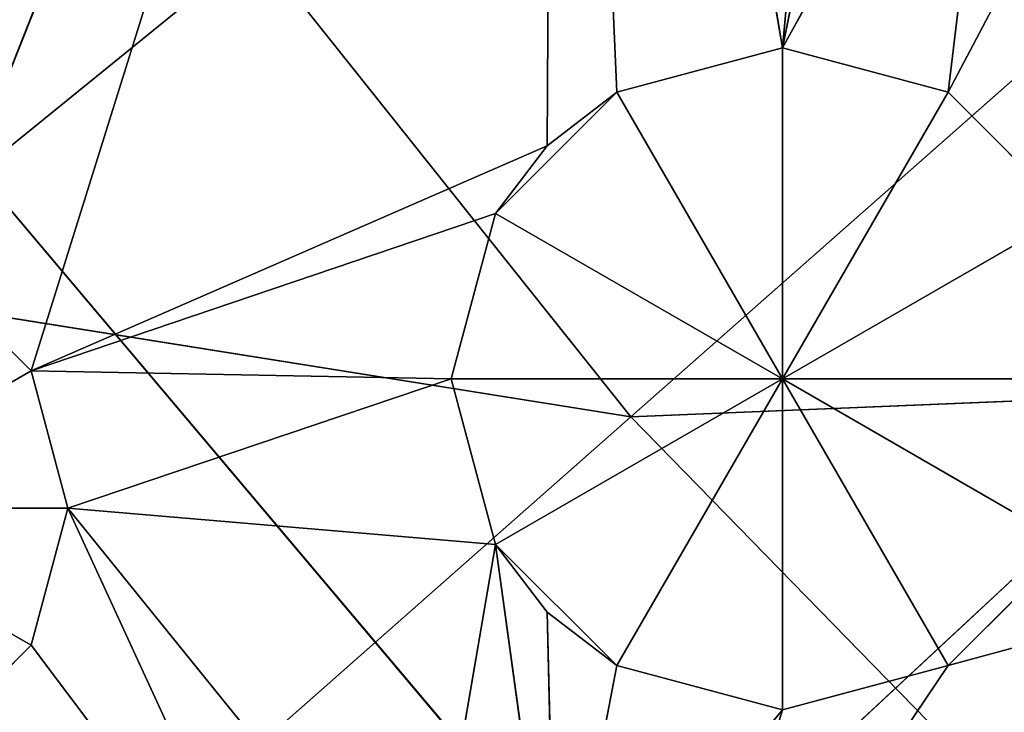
# Model space of a CAD drawing. Extents: x 0 to 49.9, y 0 to 49.9.
# Tile 62 of 190: x 12.9 to 13.9, y 14.6 to 15.3. Entities that reach past the tile are written whole.
import ezdxf

# ---------------------------------------------------------------- set-up
doc = ezdxf.new("R2010")
doc.units = 0
doc.header["$LTSCALE"] = 25.4
doc.layers.get('0').update_dxf_attribs({"color": 13, "linetype": 'CONTINUOUS'})

# ---------------------------------------------------------------- blocks, each defined once
blk = doc.blocks.new('REFLECTOR-LED-GU10-8348-83')
at = {"color": 7}
for p, q in [((12.6622, 51.8838, 35.0948), (12.911, 51.8838, 35.2385)), ((12.911, 51.8838, 34.9511), (12.6622, 51.8838, 35.0948)), ((12.911, 51.8838, 34.9511), (12.6622, 51.8838, 35.0948)), ((12.9495, 51.8838, 35.0948), (12.6622, 51.8838, 35.0948)), ((12.9495, 51.8838, 35.0948), (12.6622, 51.8838, 35.0948)), ((12.6622, 51.8838, 35.0948), (12.911, 51.8838, 35.2385)), ((12.8059, 51.3838, 34.846), (12.911, 51.8838, 34.9511)), ((12.911, 51.8838, 34.9511), (12.8059, 51.8838, 34.846)), ((12.8059, 51.3838, 34.846), (12.911, 51.8838, 34.9511)), ((12.911, 51.3838, 35.2385), (12.8059, 51.8838, 35.3437)), ((12.8059, 51.8838, 35.3437), (12.911, 51.8838, 35.2385)), ((12.911, 51.3838, 35.2385), (12.8059, 51.8838, 35.3437)), ((12.8059, 51.8838, 35.3437), (12.911, 51.8838, 35.2385)), ((12.911, 51.8838, 34.9511), (12.8059, 51.8838, 34.846)), ((12.911, 51.3838, 34.9511), (12.911, 51.8838, 34.9511)), ((12.911, 51.3838, 34.9511), (12.911, 51.8838, 34.9511)), ((12.911, 51.3838, 34.9511), (12.9495, 51.8838, 35.0948)), ((12.9495, 51.8838, 35.0948), (12.911, 51.8838, 34.9511)), ((12.911, 51.3838, 34.9511), (12.9495, 51.8838, 35.0948)), ((12.9495, 51.3838, 35.0948), (12.911, 51.8838, 35.2385)), ((12.911, 51.8838, 35.2385), (12.9495, 51.8838, 35.0948)), ((12.9495, 51.3838, 35.0948), (12.911, 51.8838, 35.2385)), ((12.911, 51.3838, 35.2385), (12.911, 51.8838, 35.2385)), ((12.911, 51.3838, 35.2385), (12.911, 51.8838, 35.2385)), ((12.9495, 51.8838, 35.0948), (12.911, 51.8838, 34.9511)), ((12.911, 51.8838, 35.2385), (12.9495, 51.8838, 35.0948)), ((12.9495, 51.3838, 35.0948), (12.9495, 51.8838, 35.0948)), ((12.9495, 51.3838, 35.0948), (12.9495, 51.8838, 35.0948)), ((13.3972, 51.3838, 35.1329), (13.3508, 51.8838, 34.9596)), ((13.3508, 51.8838, 34.9596), (13.3972, 51.8838, 35.1329)), ((13.3972, 51.3838, 35.1329), (13.3508, 51.8838, 34.9596)), ((13.3508, 51.3838, 34.9596), (13.3508, 51.8838, 34.9596)), ((13.3508, 51.3838, 34.9596), (13.3508, 51.8838, 34.9596)), ((13.3508, 51.3838, 34.9596), (13.3972, 51.8838, 34.7864)), ((13.3972, 51.8838, 34.7864), (13.3508, 51.8838, 34.9596)), ((13.3508, 51.3838, 34.9596), (13.3972, 51.8838, 34.7864)), ((13.3508, 51.8838, 34.9596), (13.3972, 51.8838, 35.1329)), ((13.3508, 51.8838, 34.9596), (13.6974, 51.8838, 34.9596)), ((13.3508, 51.8838, 34.9596), (13.6974, 51.8838, 34.9596)), ((13.3972, 51.8838, 34.7864), (13.3508, 51.8838, 34.9596)), ((13.4513, 51.3838, 35.2037), (13.3972, 51.8838, 35.1329)), ((13.3972, 51.8838, 35.1329), (13.5241, 51.8838, 35.2598)), ((13.4513, 51.3838, 35.2037), (13.3972, 51.8838, 35.1329)), ((13.3972, 51.3838, 35.1329), (13.3972, 51.8838, 35.1329)), ((13.3972, 51.3838, 35.1329), (13.3972, 51.8838, 35.1329)), ((13.3972, 51.3838, 34.7864), (13.3972, 51.8838, 34.7864)), ((13.3972, 51.3838, 34.7864), (13.3972, 51.8838, 34.7864)), ((13.4513, 51.3838, 34.7156), (13.3972, 51.8838, 34.7864)), ((13.4513, 51.3838, 34.7156), (13.3972, 51.8838, 34.7864)), ((13.5241, 51.8838, 34.6595), (13.3972, 51.8838, 34.7864)), ((13.5241, 51.8838, 34.6595), (13.3972, 51.8838, 34.7864)), ((13.6974, 51.8838, 34.9596), (13.3972, 51.8838, 34.7864)), ((13.3972, 51.8838, 35.1329), (13.5241, 51.8838, 35.2598)), ((13.3972, 51.8838, 35.1329), (13.6974, 51.8838, 34.9596)), ((13.3972, 51.8838, 35.1329), (13.6974, 51.8838, 34.9596)), ((13.6974, 51.8838, 34.9596), (13.3972, 51.8838, 34.7864)), ((13.5241, 51.8838, 35.2598), (13.4513, 51.3838, 35.2037)), ((13.4513, 51.3838, 34.7156), (13.5241, 51.8838, 34.6595)), ((13.4513, 51.3838, 34.7156), (13.5241, 51.8838, 34.6595)), ((13.5241, 51.8838, 35.2598), (13.4513, 51.3838, 35.2037)), ((13.5241, 51.3838, 34.6595), (13.5241, 51.8838, 34.6595)), ((13.5241, 51.3838, 34.6595), (13.5241, 51.8838, 34.6595)), ((13.5241, 51.3838, 34.6595), (13.6974, 51.8838, 34.6131)), ((13.6974, 51.8838, 34.6131), (13.5241, 51.8838, 34.6595)), ((13.5241, 51.3838, 34.6595), (13.6974, 51.8838, 34.6131)), ((13.6974, 51.3838, 35.3062), (13.5241, 51.8838, 35.2598)), ((13.5241, 51.8838, 35.2598), (13.6974, 51.8838, 35.3062)), ((13.6974, 51.3838, 35.3062), (13.5241, 51.8838, 35.2598)), ((13.5241, 51.3838, 35.2598), (13.5241, 51.8838, 35.2598)), ((13.5241, 51.3838, 35.2598), (13.5241, 51.8838, 35.2598)), ((13.5241, 51.8838, 34.6595), (13.6974, 51.8838, 34.9596)), ((13.5241, 51.8838, 34.6595), (13.6974, 51.8838, 34.9596)), ((13.6974, 51.8838, 34.6131), (13.5241, 51.8838, 34.6595)), ((13.6974, 51.8838, 34.9596), (13.5241, 51.8838, 35.2598)), ((13.5241, 51.8838, 35.2598), (13.6974, 51.8838, 35.3062)), ((13.6974, 51.8838, 34.9596), (13.5241, 51.8838, 35.2598)), ((13.6974, 51.3838, 34.6131), (13.6974, 51.8838, 34.6131)), ((13.6974, 51.3838, 34.6131), (13.6974, 51.8838, 34.6131)), ((13.6974, 51.3838, 34.6131), (13.8707, 51.8838, 34.6595)), ((13.8707, 51.8838, 34.6595), (13.6974, 51.8838, 34.6131)), ((13.6974, 51.3838, 34.6131), (13.8707, 51.8838, 34.6595)), ((13.8707, 51.3838, 35.2598), (13.6974, 51.8838, 35.3062)), ((13.6974, 51.8838, 35.3062), (13.8707, 51.8838, 35.2598)), ((13.8707, 51.3838, 35.2598), (13.6974, 51.8838, 35.3062)), ((13.6974, 51.3838, 35.3062), (13.6974, 51.8838, 35.3062)), ((13.6974, 51.3838, 35.3062), (13.6974, 51.8838, 35.3062)), ((13.6974, 51.8838, 34.6131), (13.6974, 51.8838, 34.9596)), ((13.6974, 51.8838, 34.6131), (13.6974, 51.8838, 34.9596)), ((13.8707, 51.8838, 34.6595), (13.6974, 51.8838, 34.6131)), ((13.8707, 51.8838, 34.6595), (13.6974, 51.8838, 34.9596)), ((13.8707, 51.8838, 35.2598), (13.6974, 51.8838, 34.9596)), ((13.6974, 51.8838, 34.9596), (13.9976, 51.8838, 35.1329)), ((13.8707, 51.8838, 35.2598), (13.6974, 51.8838, 34.9596)), ((13.6974, 51.8838, 35.3062), (13.8707, 51.8838, 35.2598)), ((13.6974, 51.8838, 35.3062), (13.6974, 51.8838, 34.9596)), ((13.6974, 51.8838, 35.3062), (13.6974, 51.8838, 34.9596)), ((13.9976, 51.8838, 34.7864), (13.6974, 51.8838, 34.9596)), ((13.8707, 51.8838, 34.6595), (13.6974, 51.8838, 34.9596)), ((13.9976, 51.8838, 34.7864), (13.6974, 51.8838, 34.9596)), ((14.044, 51.8838, 34.9596), (13.6974, 51.8838, 34.9596)), ((14.044, 51.8838, 34.9596), (13.6974, 51.8838, 34.9596)), ((13.6974, 51.8838, 34.9596), (13.9976, 51.8838, 35.1329)), ((13.8707, 51.3838, 34.6595), (13.8707, 51.8838, 34.6595)), ((13.8707, 51.3838, 34.6595), (13.8707, 51.8838, 34.6595)), ((13.8707, 51.3838, 34.6595), (13.9976, 51.8838, 34.7864)), ((13.9976, 51.8838, 34.7864), (13.8707, 51.8838, 34.6595)), ((13.8707, 51.3838, 34.6595), (13.9976, 51.8838, 34.7864)), ((13.9976, 51.3838, 35.1329), (13.8707, 51.8838, 35.2598)), ((13.8707, 51.8838, 35.2598), (13.9976, 51.8838, 35.1329)), ((13.9976, 51.3838, 35.1329), (13.8707, 51.8838, 35.2598)), ((13.8707, 51.3838, 35.2598), (13.8707, 51.8838, 35.2598)), ((13.8707, 51.3838, 35.2598), (13.8707, 51.8838, 35.2598)), ((13.8707, 51.8838, 35.2598), (13.9976, 51.8838, 35.1329)), ((13.9976, 51.8838, 34.7864), (13.8707, 51.8838, 34.6595)), ((12.911, 51.3838, 34.9511), (12.8059, 51.3838, 34.846)), ((12.8059, 51.3838, 34.846), (13.4597, 51.3838, 33.194)), ((12.8059, 51.3838, 34.846), (13.4597, 51.3838, 33.194)), ((12.8059, 51.3838, 35.3437), (12.911, 51.3838, 35.2385)), ((12.911, 51.3838, 34.9511), (12.8059, 51.3838, 34.846)), ((12.8059, 51.3838, 35.3437), (12.911, 51.3838, 35.2385)), ((13.4597, 51.3838, 33.194), (12.911, 51.3838, 34.9511)), ((12.9495, 51.3838, 35.0948), (12.911, 51.3838, 34.9511)), ((12.911, 51.3838, 34.9511), (13.3508, 51.3838, 34.9596)), ((12.911, 51.3838, 35.2385), (13.1804, 51.3838, 35.5968)), ((12.911, 51.3838, 35.2385), (13.1804, 51.3838, 35.5968)), ((12.911, 51.3838, 35.2385), (12.9495, 51.3838, 35.0948)), ((13.4513, 51.3838, 34.7156), (12.911, 51.3838, 34.9511)), ((13.4597, 51.3838, 33.194), (12.911, 51.3838, 34.9511)), ((13.4513, 51.3838, 34.7156), (12.911, 51.3838, 34.9511)), ((13.3972, 51.3838, 34.7864), (12.911, 51.3838, 34.9511)), ((13.3972, 51.3838, 34.7864), (12.911, 51.3838, 34.9511)), ((12.911, 51.3838, 34.9511), (13.3508, 51.3838, 34.9596)), ((12.9495, 51.3838, 35.0948), (12.911, 51.3838, 34.9511)), ((12.911, 51.3838, 35.2385), (12.9495, 51.3838, 35.0948)), ((13.1804, 51.3838, 35.5968), (12.9495, 51.3838, 35.0948)), ((12.9495, 51.3838, 35.0948), (13.3241, 51.3838, 35.5583)), ((12.9495, 51.3838, 35.0948), (13.3241, 51.3838, 35.5583)), ((12.9495, 51.3838, 35.0948), (13.3972, 51.3838, 35.1329)), ((12.9495, 51.3838, 35.0948), (13.3972, 51.3838, 35.1329)), ((12.9495, 51.3838, 35.0948), (13.3508, 51.3838, 34.9596)), ((12.9495, 51.3838, 35.0948), (13.3508, 51.3838, 34.9596)), ((13.1804, 51.3838, 35.5968), (12.9495, 51.3838, 35.0948)), ((13.3241, 51.3838, 35.5583), (13.3972, 51.3838, 35.1329)), ((13.3241, 51.3838, 35.5583), (13.3972, 51.3838, 35.1329)), ((13.3508, 51.3838, 34.9596), (13.3972, 51.3838, 35.1329)), ((13.3972, 51.3838, 34.7864), (13.3508, 51.3838, 34.9596)), ((13.3508, 51.3838, 34.9596), (13.3972, 51.3838, 35.1329)), ((13.3972, 51.3838, 34.7864), (13.3508, 51.3838, 34.9596)), ((13.3972, 51.3838, 35.1329), (13.4602, 51.3838, 35.5926)), ((13.3972, 51.3838, 35.1329), (13.4513, 51.3838, 35.2037)), ((13.3972, 51.3838, 35.1329), (13.4602, 51.3838, 35.5926)), ((13.4513, 51.3838, 34.7156), (13.3972, 51.3838, 34.7864)), ((13.3972, 51.3838, 35.1329), (13.4513, 51.3838, 35.2037)), ((13.4513, 51.3838, 34.7156), (13.3972, 51.3838, 34.7864)), ((13.4513, 51.3838, 35.2037), (13.4602, 51.3838, 35.5926)), ((13.4513, 51.3838, 35.2037), (13.4602, 51.3838, 35.5926)), ((13.4513, 51.3838, 35.2037), (13.5241, 51.3838, 35.2598)), ((13.5241, 51.3838, 34.6595), (13.4513, 51.3838, 34.7156)), ((13.4513, 51.3838, 34.7156), (13.4597, 51.3838, 33.194)), ((13.4513, 51.3838, 34.7156), (13.4597, 51.3838, 33.194)), ((13.5241, 51.3838, 34.6595), (13.4513, 51.3838, 34.7156)), ((13.4513, 51.3838, 35.2037), (13.5241, 51.3838, 35.2598)), ((13.6974, 51.3838, 34.6131), (13.4597, 51.3838, 33.194)), ((13.5241, 51.3838, 34.6595), (13.4597, 51.3838, 33.194)), ((13.6974, 51.3838, 34.6131), (13.4597, 51.3838, 33.194)), ((13.5241, 51.3838, 34.6595), (13.4597, 51.3838, 33.194)), ((13.5241, 51.3838, 35.2598), (13.4602, 51.3838, 35.5926)), ((13.5241, 51.3838, 35.2598), (13.4602, 51.3838, 35.5926)), ((13.6974, 51.3838, 35.3062), (13.4602, 51.3838, 35.5926)), ((13.6974, 51.3838, 35.3062), (13.4602, 51.3838, 35.5926)), ((13.5241, 51.3838, 35.2598), (13.6974, 51.3838, 35.3062)), ((13.6974, 51.3838, 34.6131), (13.5241, 51.3838, 34.6595)), ((13.6974, 51.3838, 34.6131), (13.5241, 51.3838, 34.6595)), ((13.5241, 51.3838, 35.2598), (13.6974, 51.3838, 35.3062)), ((13.6974, 51.3838, 35.3062), (13.573, 51.3838, 35.702)), ((13.6974, 51.3838, 35.3062), (13.573, 51.3838, 35.702)), ((13.8707, 51.3838, 35.2598), (13.573, 51.3838, 35.702)), ((13.8707, 51.3838, 35.2598), (13.573, 51.3838, 35.702)), ((13.6974, 51.3838, 35.3062), (13.8707, 51.3838, 35.2598)), ((13.7617, 51.3838, 33.9129), (13.6974, 51.3838, 34.6131)), ((13.8058, 51.3838, 34.0775), (13.6974, 51.3838, 34.6131)), ((13.7617, 51.3838, 33.9129), (13.6974, 51.3838, 34.6131)), ((13.8058, 51.3838, 34.0775), (13.6974, 51.3838, 34.6131)), ((13.9263, 51.3838, 34.198), (13.6974, 51.3838, 34.6131)), ((13.9263, 51.3838, 34.198), (13.6974, 51.3838, 34.6131)), ((13.8707, 51.3838, 34.6595), (13.6974, 51.3838, 34.6131)), ((13.8707, 51.3838, 34.6595), (13.6974, 51.3838, 34.6131)), ((13.6974, 51.3838, 35.3062), (13.8707, 51.3838, 35.2598)), ((13.8707, 51.3838, 35.2598), (15.1366, 51.3838, 34.9165)), ((13.8707, 51.3838, 35.2598), (15.1366, 51.3838, 34.9165)), ((13.8707, 51.3838, 35.2598), (13.9976, 51.3838, 35.1329)), ((13.9263, 51.3838, 34.198), (13.8707, 51.3838, 34.6595)), ((13.9263, 51.3838, 34.198), (13.8707, 51.3838, 34.6595)), ((14.0909, 51.3838, 34.2421), (13.8707, 51.3838, 34.6595)), ((14.0909, 51.3838, 34.2421), (13.8707, 51.3838, 34.6595)), ((13.9976, 51.3838, 34.7864), (13.8707, 51.3838, 34.6595)), ((13.9976, 51.3838, 34.7864), (13.8707, 51.3838, 34.6595)), ((13.8707, 51.3838, 35.2598), (13.9976, 51.3838, 35.1329)), ((24.9387, 39.5871, 24.9387), (10.2361, 39.5871, 36.8688)), ((24.9387, 39.5871, 24.9387), (10.2361, 39.5871, 36.8688)), ((10.2361, 38.5871, 36.8688), (24.9387, 38.5871, 24.9387)), ((10.2361, 38.5871, 36.8688), (24.9387, 38.5871, 24.9387))]:
    blk.add_line(p, q, dxfattribs=at)
at = {"color": 18}
for p, q in [((13.5388, 32.7841, 34.9992), (11.4157, 34.6582, 34.6612)), ((13.5388, 32.7841, 34.9992), (11.4157, 34.6582, 34.6612)), ((12.4509, 34.6582, 35.9593), (13.5388, 32.7841, 34.9992)), ((12.4509, 34.6582, 35.9593), (13.5388, 32.7841, 34.9992)), ((13.5388, 32.7841, 34.9992), (12.5938, 32.7841, 33.8142)), ((13.5388, 32.7841, 34.9992), (12.5938, 32.7841, 33.8142)), ((13.5388, 32.7841, 34.9992), (14.7387, 31.0358, 33.9403)), ((14.5972, 32.7841, 36.0843), (13.5388, 32.7841, 34.9992)), ((14.5972, 32.7841, 36.0843), (13.5388, 32.7841, 34.9992)), ((15.6857, 31.0358, 34.9112), (13.5388, 32.7841, 34.9992)), ((15.6857, 31.0358, 34.9112), (13.5388, 32.7841, 34.9992)), ((13.5388, 32.7841, 34.9992), (14.7387, 31.0358, 33.9403)), ((13.5333, 30.4637, 35.5459), (12.5628, 30.4637, 34.3956)), ((13.5333, 30.4637, 35.5459), (12.5628, 30.4637, 34.3956)), ((13.5333, 30.4637, 35.5459), (14.7915, 28.6601, 34.3758)), ((13.5333, 30.4637, 35.5459), (14.7915, 28.6601, 34.3758))]:
    blk.add_line(p, q, dxfattribs=at)
at = {"color": 7}
mesh = blk.add_polyface(dxfattribs=at)
corners = [(12.977, 52.7165, 36.5072), (11.5418, 52.7165, 34.8097), (10.9435, 52.7165, 35.6777)]
mesh.append_faces([[corners[k] for k in face] for face in [(0, 1, 2)]], dxfattribs={"color": 7})
mesh = blk.add_polyface(dxfattribs=at)
corners = [(11.5418, 52.7165, 34.8097), (12.977, 52.433, 36.5072), (11.5418, 52.433, 34.8097)]
mesh.append_faces([[corners[k] for k in face] for face in [(0, 1, 2)]], dxfattribs={"color": 7})
mesh = blk.add_polyface(dxfattribs=at)
corners = [(12.977, 52.7165, 36.5072), (12.977, 52.433, 36.5072), (11.5418, 52.7165, 34.8097)]
mesh.append_faces([[corners[k] for k in face] for face in [(0, 1, 2)]], dxfattribs={"color": 7})
mesh = blk.add_polyface(dxfattribs=at)
corners = [(11.5418, 52.433, 34.8097), (18.5739, 52.433, 28.906), (10.3457, 52.433, 32.936)]
mesh.append_faces([[corners[k] for k in face] for face in [(0, 1, 2)]], dxfattribs={"color": 7})
mesh = blk.add_polyface(dxfattribs=at)
corners = [(11.5418, 52.433, 34.8097), (19.5028, 52.433, 30.106), (18.5739, 52.433, 28.906)]
mesh.append_faces([[corners[k] for k in face] for face in [(0, 1, 2)]], dxfattribs={"color": 7})
mesh = blk.add_polyface(dxfattribs=at)
corners = [(12.977, 52.433, 36.5072), (19.5028, 52.433, 30.106), (11.5418, 52.433, 34.8097)]
mesh.append_faces([[corners[k] for k in face] for face in [(0, 1, 2)]], dxfattribs={"color": 7})
mesh = blk.add_polyface(dxfattribs=at)
corners = [(12.977, 52.433, 36.5072), (20.6542, 52.433, 31.0945), (19.5028, 52.433, 30.106)]
mesh.append_faces([[corners[k] for k in face] for face in [(0, 1, 2)]], dxfattribs={"color": 7})
mesh = blk.add_polyface(dxfattribs=at)
corners = [(14.6257, 52.433, 37.9983), (20.6542, 52.433, 31.0945), (12.977, 52.433, 36.5072)]
mesh.append_faces([[corners[k] for k in face] for face in [(0, 1, 2)]], dxfattribs={"color": 7})
mesh = blk.add_polyface(dxfattribs=at)
corners = [(12.8059, 51.8838, 35.3437), (12.6622, 51.8838, 35.0948), (12.911, 51.8838, 35.2385)]
mesh.append_faces([[corners[k] for k in face] for face in [(0, 1, 2)]], dxfattribs={"color": 7})
mesh = blk.add_polyface(dxfattribs=at)
corners = [(12.6622, 51.8838, 35.0948), (12.8059, 51.8838, 34.846), (12.911, 51.8838, 34.9511)]
mesh.append_faces([[corners[k] for k in face] for face in [(0, 1, 2)]], dxfattribs={"color": 7})
mesh = blk.add_polyface(dxfattribs=at)
corners = [(12.6622, 51.8838, 35.0948), (12.911, 51.8838, 34.9511), (12.9495, 51.8838, 35.0948)]
mesh.append_faces([[corners[k] for k in face] for face in [(0, 1, 2)]], dxfattribs={"color": 7})
mesh = blk.add_polyface(dxfattribs=at)
corners = [(12.911, 51.8838, 35.2385), (12.6622, 51.8838, 35.0948), (12.9495, 51.8838, 35.0948)]
mesh.append_faces([[corners[k] for k in face] for face in [(0, 1, 2)]], dxfattribs={"color": 7})
mesh = blk.add_polyface(dxfattribs=at)
corners = [(12.8059, 51.8838, 34.846), (12.8059, 51.3838, 34.846), (12.911, 51.8838, 34.9511)]
mesh.append_faces([[corners[k] for k in face] for face in [(0, 1, 2)]], dxfattribs={"color": 7})
mesh = blk.add_polyface(dxfattribs=at)
corners = [(12.911, 51.8838, 34.9511), (12.8059, 51.3838, 34.846), (12.911, 51.3838, 34.9511)]
mesh.append_faces([[corners[k] for k in face] for face in [(0, 1, 2)]], dxfattribs={"color": 7})
mesh = blk.add_polyface(dxfattribs=at)
corners = [(12.911, 51.8838, 35.2385), (12.911, 51.3838, 35.2385), (12.8059, 51.8838, 35.3437)]
mesh.append_faces([[corners[k] for k in face] for face in [(0, 1, 2)]], dxfattribs={"color": 7})
mesh = blk.add_polyface(dxfattribs=at)
corners = [(12.8059, 51.8838, 35.3437), (12.911, 51.3838, 35.2385), (12.8059, 51.3838, 35.3437)]
mesh.append_faces([[corners[k] for k in face] for face in [(0, 1, 2)]], dxfattribs={"color": 7})
mesh = blk.add_polyface(dxfattribs=at)
corners = [(12.911, 51.8838, 34.9511), (12.911, 51.3838, 34.9511), (12.9495, 51.8838, 35.0948)]
mesh.append_faces([[corners[k] for k in face] for face in [(0, 1, 2)]], dxfattribs={"color": 7})
mesh = blk.add_polyface(dxfattribs=at)
corners = [(12.9495, 51.8838, 35.0948), (12.911, 51.3838, 34.9511), (12.9495, 51.3838, 35.0948)]
mesh.append_faces([[corners[k] for k in face] for face in [(0, 1, 2)]], dxfattribs={"color": 7})
mesh = blk.add_polyface(dxfattribs=at)
corners = [(12.9495, 51.8838, 35.0948), (12.9495, 51.3838, 35.0948), (12.911, 51.8838, 35.2385)]
mesh.append_faces([[corners[k] for k in face] for face in [(0, 1, 2)]], dxfattribs={"color": 7})
mesh = blk.add_polyface(dxfattribs=at)
corners = [(12.911, 51.8838, 35.2385), (12.9495, 51.3838, 35.0948), (12.911, 51.3838, 35.2385)]
mesh.append_faces([[corners[k] for k in face] for face in [(0, 1, 2)]], dxfattribs={"color": 7})
mesh = blk.add_polyface(dxfattribs=at)
corners = [(13.3972, 51.8838, 35.1329), (13.3972, 51.3838, 35.1329), (13.3508, 51.8838, 34.9596)]
mesh.append_faces([[corners[k] for k in face] for face in [(0, 1, 2)]], dxfattribs={"color": 7})
mesh = blk.add_polyface(dxfattribs=at)
corners = [(13.3508, 51.8838, 34.9596), (13.3972, 51.3838, 35.1329), (13.3508, 51.3838, 34.9596)]
mesh.append_faces([[corners[k] for k in face] for face in [(0, 1, 2)]], dxfattribs={"color": 7})
mesh = blk.add_polyface(dxfattribs=at)
corners = [(13.3508, 51.8838, 34.9596), (13.3508, 51.3838, 34.9596), (13.3972, 51.8838, 34.7864)]
mesh.append_faces([[corners[k] for k in face] for face in [(0, 1, 2)]], dxfattribs={"color": 7})
mesh = blk.add_polyface(dxfattribs=at)
corners = [(13.3972, 51.8838, 34.7864), (13.3508, 51.3838, 34.9596), (13.3972, 51.3838, 34.7864)]
mesh.append_faces([[corners[k] for k in face] for face in [(0, 1, 2)]], dxfattribs={"color": 7})
mesh = blk.add_polyface(dxfattribs=at)
corners = [(13.3972, 51.8838, 35.1329), (13.3508, 51.8838, 34.9596), (13.6974, 51.8838, 34.9596)]
mesh.append_faces([[corners[k] for k in face] for face in [(0, 1, 2)]], dxfattribs={"color": 7})
mesh = blk.add_polyface(dxfattribs=at)
corners = [(13.3508, 51.8838, 34.9596), (13.3972, 51.8838, 34.7864), (13.6974, 51.8838, 34.9596)]
mesh.append_faces([[corners[k] for k in face] for face in [(0, 1, 2)]], dxfattribs={"color": 7})
mesh = blk.add_polyface(dxfattribs=at)
corners = [(13.5241, 51.8838, 35.2598), (13.4513, 51.3838, 35.2037), (13.3972, 51.8838, 35.1329)]
mesh.append_faces([[corners[k] for k in face] for face in [(0, 1, 2)]], dxfattribs={"color": 7})
mesh = blk.add_polyface(dxfattribs=at)
corners = [(13.3972, 51.8838, 35.1329), (13.4513, 51.3838, 35.2037), (13.3972, 51.3838, 35.1329)]
mesh.append_faces([[corners[k] for k in face] for face in [(0, 1, 2)]], dxfattribs={"color": 7})
mesh = blk.add_polyface(dxfattribs=at)
corners = [(13.3972, 51.8838, 34.7864), (13.3972, 51.3838, 34.7864), (13.4513, 51.3838, 34.7156)]
mesh.append_faces([[corners[k] for k in face] for face in [(0, 1, 2)]], dxfattribs={"color": 7})
mesh = blk.add_polyface(dxfattribs=at)
corners = [(13.5241, 51.8838, 34.6595), (13.3972, 51.8838, 34.7864), (13.4513, 51.3838, 34.7156)]
mesh.append_faces([[corners[k] for k in face] for face in [(0, 1, 2)]], dxfattribs={"color": 7})
mesh = blk.add_polyface(dxfattribs=at)
corners = [(13.6974, 51.8838, 34.9596), (13.3972, 51.8838, 34.7864), (13.5241, 51.8838, 34.6595)]
mesh.append_faces([[corners[k] for k in face] for face in [(0, 1, 2)]], dxfattribs={"color": 7})
mesh = blk.add_polyface(dxfattribs=at)
corners = [(13.5241, 51.8838, 35.2598), (13.3972, 51.8838, 35.1329), (13.6974, 51.8838, 34.9596)]
mesh.append_faces([[corners[k] for k in face] for face in [(0, 1, 2)]], dxfattribs={"color": 7})
mesh = blk.add_polyface(dxfattribs=at)
corners = [(13.5241, 51.8838, 34.6595), (13.4513, 51.3838, 34.7156), (13.5241, 51.3838, 34.6595)]
mesh.append_faces([[corners[k] for k in face] for face in [(0, 1, 2)]], dxfattribs={"color": 7})
mesh = blk.add_polyface(dxfattribs=at)
corners = [(13.5241, 51.3838, 35.2598), (13.4513, 51.3838, 35.2037), (13.5241, 51.8838, 35.2598)]
mesh.append_faces([[corners[k] for k in face] for face in [(0, 1, 2)]], dxfattribs={"color": 7})
mesh = blk.add_polyface(dxfattribs=at)
corners = [(13.6974, 51.8838, 34.6131), (13.5241, 51.8838, 34.6595), (13.5241, 51.3838, 34.6595)]
mesh.append_faces([[corners[k] for k in face] for face in [(0, 1, 2)]], dxfattribs={"color": 7})
mesh = blk.add_polyface(dxfattribs=at)
corners = [(13.6974, 51.8838, 34.6131), (13.5241, 51.3838, 34.6595), (13.6974, 51.3838, 34.6131)]
mesh.append_faces([[corners[k] for k in face] for face in [(0, 1, 2)]], dxfattribs={"color": 7})
mesh = blk.add_polyface(dxfattribs=at)
corners = [(13.6974, 51.3838, 35.3062), (13.5241, 51.8838, 35.2598), (13.6974, 51.8838, 35.3062)]
mesh.append_faces([[corners[k] for k in face] for face in [(0, 1, 2)]], dxfattribs={"color": 7})
mesh = blk.add_polyface(dxfattribs=at)
corners = [(13.6974, 51.3838, 35.3062), (13.5241, 51.3838, 35.2598), (13.5241, 51.8838, 35.2598)]
mesh.append_faces([[corners[k] for k in face] for face in [(0, 1, 2)]], dxfattribs={"color": 7})
mesh = blk.add_polyface(dxfattribs=at)
corners = [(13.6974, 51.8838, 34.9596), (13.5241, 51.8838, 34.6595), (13.6974, 51.8838, 34.6131)]
mesh.append_faces([[corners[k] for k in face] for face in [(0, 1, 2)]], dxfattribs={"color": 7})
mesh = blk.add_polyface(dxfattribs=at)
corners = [(13.6974, 51.8838, 35.3062), (13.5241, 51.8838, 35.2598), (13.6974, 51.8838, 34.9596)]
mesh.append_faces([[corners[k] for k in face] for face in [(0, 1, 2)]], dxfattribs={"color": 7})
mesh = blk.add_polyface(dxfattribs=at)
corners = [(13.8707, 51.8838, 34.6595), (13.6974, 51.8838, 34.6131), (13.6974, 51.3838, 34.6131)]
mesh.append_faces([[corners[k] for k in face] for face in [(0, 1, 2)]], dxfattribs={"color": 7})
mesh = blk.add_polyface(dxfattribs=at)
corners = [(13.8707, 51.8838, 34.6595), (13.6974, 51.3838, 34.6131), (13.8707, 51.3838, 34.6595)]
mesh.append_faces([[corners[k] for k in face] for face in [(0, 1, 2)]], dxfattribs={"color": 7})
mesh = blk.add_polyface(dxfattribs=at)
corners = [(13.8707, 51.3838, 35.2598), (13.6974, 51.8838, 35.3062), (13.8707, 51.8838, 35.2598)]
mesh.append_faces([[corners[k] for k in face] for face in [(0, 1, 2)]], dxfattribs={"color": 7})
mesh = blk.add_polyface(dxfattribs=at)
corners = [(13.8707, 51.3838, 35.2598), (13.6974, 51.3838, 35.3062), (13.6974, 51.8838, 35.3062)]
mesh.append_faces([[corners[k] for k in face] for face in [(0, 1, 2)]], dxfattribs={"color": 7})
mesh = blk.add_polyface(dxfattribs=at)
corners = [(13.6974, 51.8838, 34.9596), (13.6974, 51.8838, 34.6131), (13.8707, 51.8838, 34.6595)]
mesh.append_faces([[corners[k] for k in face] for face in [(0, 1, 2)]], dxfattribs={"color": 7})
mesh = blk.add_polyface(dxfattribs=at)
corners = [(13.8707, 51.8838, 35.2598), (13.6974, 51.8838, 34.9596), (13.9976, 51.8838, 35.1329)]
mesh.append_faces([[corners[k] for k in face] for face in [(0, 1, 2)]], dxfattribs={"color": 7})
mesh = blk.add_polyface(dxfattribs=at)
corners = [(13.6974, 51.8838, 35.3062), (13.6974, 51.8838, 34.9596), (13.8707, 51.8838, 35.2598)]
mesh.append_faces([[corners[k] for k in face] for face in [(0, 1, 2)]], dxfattribs={"color": 7})
mesh = blk.add_polyface(dxfattribs=at)
corners = [(13.6974, 51.8838, 34.9596), (13.8707, 51.8838, 34.6595), (13.9976, 51.8838, 34.7864)]
mesh.append_faces([[corners[k] for k in face] for face in [(0, 1, 2)]], dxfattribs={"color": 7})
mesh = blk.add_polyface(dxfattribs=at)
corners = [(13.6974, 51.8838, 34.9596), (13.9976, 51.8838, 34.7864), (14.044, 51.8838, 34.9596)]
mesh.append_faces([[corners[k] for k in face] for face in [(0, 1, 2)]], dxfattribs={"color": 7})
mesh = blk.add_polyface(dxfattribs=at)
corners = [(13.9976, 51.8838, 35.1329), (13.6974, 51.8838, 34.9596), (14.044, 51.8838, 34.9596)]
mesh.append_faces([[corners[k] for k in face] for face in [(0, 1, 2)]], dxfattribs={"color": 7})
mesh = blk.add_polyface(dxfattribs=at)
corners = [(13.9976, 51.8838, 34.7864), (13.8707, 51.8838, 34.6595), (13.8707, 51.3838, 34.6595)]
mesh.append_faces([[corners[k] for k in face] for face in [(0, 1, 2)]], dxfattribs={"color": 7})
mesh = blk.add_polyface(dxfattribs=at)
corners = [(13.9976, 51.8838, 34.7864), (13.8707, 51.3838, 34.6595), (13.9976, 51.3838, 34.7864)]
mesh.append_faces([[corners[k] for k in face] for face in [(0, 1, 2)]], dxfattribs={"color": 7})
mesh = blk.add_polyface(dxfattribs=at)
corners = [(13.9976, 51.3838, 35.1329), (13.8707, 51.8838, 35.2598), (13.9976, 51.8838, 35.1329)]
mesh.append_faces([[corners[k] for k in face] for face in [(0, 1, 2)]], dxfattribs={"color": 7})
mesh = blk.add_polyface(dxfattribs=at)
corners = [(13.9976, 51.3838, 35.1329), (13.8707, 51.3838, 35.2598), (13.8707, 51.8838, 35.2598)]
mesh.append_faces([[corners[k] for k in face] for face in [(0, 1, 2)]], dxfattribs={"color": 7})
mesh = blk.add_polyface(dxfattribs=at)
corners = [(12.911, 51.3838, 34.9511), (12.8059, 51.3838, 34.846), (13.4597, 51.3838, 33.194)]
mesh.append_faces([[corners[k] for k in face] for face in [(0, 1, 2)]], dxfattribs={"color": 7})
mesh = blk.add_polyface(dxfattribs=at)
corners = [(12.8059, 51.3838, 34.846), (12.8303, 51.3838, 33.645), (13.4597, 51.3838, 33.194)]
mesh.append_faces([[corners[k] for k in face] for face in [(0, 1, 2)]], dxfattribs={"color": 7})
mesh = blk.add_polyface(dxfattribs=at)
corners = [(13.1804, 51.3838, 35.5968), (12.8059, 51.3838, 35.3437), (12.911, 51.3838, 35.2385)]
mesh.append_faces([[corners[k] for k in face] for face in [(0, 1, 2)]], dxfattribs={"color": 7})
mesh = blk.add_polyface(dxfattribs=at)
corners = [(12.9495, 51.3838, 35.0948), (12.911, 51.3838, 34.9511), (13.3508, 51.3838, 34.9596)]
mesh.append_faces([[corners[k] for k in face] for face in [(0, 1, 2)]], dxfattribs={"color": 7})
mesh = blk.add_polyface(dxfattribs=at)
corners = [(13.1804, 51.3838, 35.5968), (12.911, 51.3838, 35.2385), (12.9495, 51.3838, 35.0948)]
mesh.append_faces([[corners[k] for k in face] for face in [(0, 1, 2)]], dxfattribs={"color": 7})
mesh = blk.add_polyface(dxfattribs=at)
corners = [(12.911, 51.3838, 34.9511), (13.4597, 51.3838, 33.194), (13.4513, 51.3838, 34.7156)]
mesh.append_faces([[corners[k] for k in face] for face in [(0, 1, 2)]], dxfattribs={"color": 7})
mesh = blk.add_polyface(dxfattribs=at)
corners = [(12.911, 51.3838, 34.9511), (13.4513, 51.3838, 34.7156), (13.3972, 51.3838, 34.7864)]
mesh.append_faces([[corners[k] for k in face] for face in [(0, 1, 2)]], dxfattribs={"color": 7})
mesh = blk.add_polyface(dxfattribs=at)
corners = [(13.3508, 51.3838, 34.9596), (12.911, 51.3838, 34.9511), (13.3972, 51.3838, 34.7864)]
mesh.append_faces([[corners[k] for k in face] for face in [(0, 1, 2)]], dxfattribs={"color": 7})
mesh = blk.add_polyface(dxfattribs=at)
corners = [(13.1804, 51.3838, 35.5968), (12.9495, 51.3838, 35.0948), (13.3241, 51.3838, 35.5583)]
mesh.append_faces([[corners[k] for k in face] for face in [(0, 1, 2)]], dxfattribs={"color": 7})
mesh = blk.add_polyface(dxfattribs=at)
corners = [(13.3241, 51.3838, 35.5583), (12.9495, 51.3838, 35.0948), (13.3972, 51.3838, 35.1329)]
mesh.append_faces([[corners[k] for k in face] for face in [(0, 1, 2)]], dxfattribs={"color": 7})
mesh = blk.add_polyface(dxfattribs=at)
corners = [(13.3972, 51.3838, 35.1329), (12.9495, 51.3838, 35.0948), (13.3508, 51.3838, 34.9596)]
mesh.append_faces([[corners[k] for k in face] for face in [(0, 1, 2)]], dxfattribs={"color": 7})
mesh = blk.add_polyface(dxfattribs=at)
corners = [(13.4602, 51.3838, 35.5926), (13.3241, 51.3838, 35.5583), (13.3972, 51.3838, 35.1329)]
mesh.append_faces([[corners[k] for k in face] for face in [(0, 1, 2)]], dxfattribs={"color": 7})
mesh = blk.add_polyface(dxfattribs=at)
corners = [(13.4602, 51.3838, 35.5926), (13.3972, 51.3838, 35.1329), (13.4513, 51.3838, 35.2037)]
mesh.append_faces([[corners[k] for k in face] for face in [(0, 1, 2)]], dxfattribs={"color": 7})
mesh = blk.add_polyface(dxfattribs=at)
corners = [(13.4602, 51.3838, 35.5926), (13.4513, 51.3838, 35.2037), (13.5241, 51.3838, 35.2598)]
mesh.append_faces([[corners[k] for k in face] for face in [(0, 1, 2)]], dxfattribs={"color": 7})
mesh = blk.add_polyface(dxfattribs=at)
corners = [(13.4513, 51.3838, 34.7156), (13.4597, 51.3838, 33.194), (13.5241, 51.3838, 34.6595)]
mesh.append_faces([[corners[k] for k in face] for face in [(0, 1, 2)]], dxfattribs={"color": 7})
mesh = blk.add_polyface(dxfattribs=at)
corners = [(13.6974, 51.3838, 34.6131), (13.4597, 51.3838, 33.194), (13.7617, 51.3838, 33.9129)]
mesh.append_faces([[corners[k] for k in face] for face in [(0, 1, 2)]], dxfattribs={"color": 7})
mesh = blk.add_polyface(dxfattribs=at)
corners = [(13.5241, 51.3838, 34.6595), (13.4597, 51.3838, 33.194), (13.6974, 51.3838, 34.6131)]
mesh.append_faces([[corners[k] for k in face] for face in [(0, 1, 2)]], dxfattribs={"color": 7})
mesh = blk.add_polyface(dxfattribs=at)
corners = [(13.4602, 51.3838, 35.5926), (13.5241, 51.3838, 35.2598), (13.6974, 51.3838, 35.3062)]
mesh.append_faces([[corners[k] for k in face] for face in [(0, 1, 2)]], dxfattribs={"color": 7})
mesh = blk.add_polyface(dxfattribs=at)
corners = [(13.573, 51.3838, 35.702), (13.4602, 51.3838, 35.5926), (13.6974, 51.3838, 35.3062)]
mesh.append_faces([[corners[k] for k in face] for face in [(0, 1, 2)]], dxfattribs={"color": 7})
mesh = blk.add_polyface(dxfattribs=at)
corners = [(13.573, 51.3838, 35.702), (15.0161, 51.3838, 35.037), (14.9719, 51.3838, 35.2017)]
mesh.append_faces([[corners[k] for k in face] for face in [(0, 1, 2)]], dxfattribs={"color": 7})
mesh = blk.add_polyface(dxfattribs=at)
corners = [(13.573, 51.3838, 35.702), (15.1366, 51.3838, 34.9165), (15.0161, 51.3838, 35.037)]
mesh.append_faces([[corners[k] for k in face] for face in [(0, 1, 2)]], dxfattribs={"color": 7})
mesh = blk.add_polyface(dxfattribs=at)
corners = [(13.573, 51.3838, 35.702), (13.6974, 51.3838, 35.3062), (13.8707, 51.3838, 35.2598)]
mesh.append_faces([[corners[k] for k in face] for face in [(0, 1, 2)]], dxfattribs={"color": 7})
mesh = blk.add_polyface(dxfattribs=at)
corners = [(13.573, 51.3838, 35.702), (13.8707, 51.3838, 35.2598), (15.1366, 51.3838, 34.9165)]
mesh.append_faces([[corners[k] for k in face] for face in [(0, 1, 2)]], dxfattribs={"color": 7})
mesh = blk.add_polyface(dxfattribs=at)
corners = [(13.6115, 51.3838, 35.8456), (13.573, 51.3838, 35.702), (14.9719, 51.3838, 35.2017)]
mesh.append_faces([[corners[k] for k in face] for face in [(0, 1, 2)]], dxfattribs={"color": 7})
mesh = blk.add_polyface(dxfattribs=at)
corners = [(14.8687, 51.3838, 35.9894), (13.6115, 51.3838, 35.8456), (14.9719, 51.3838, 35.2017)]
mesh.append_faces([[corners[k] for k in face] for face in [(0, 1, 2)]], dxfattribs={"color": 7})
mesh = blk.add_polyface(dxfattribs=at)
corners = [(13.6974, 51.3838, 34.6131), (13.7617, 51.3838, 33.9129), (13.8058, 51.3838, 34.0775)]
mesh.append_faces([[corners[k] for k in face] for face in [(0, 1, 2)]], dxfattribs={"color": 7})
mesh = blk.add_polyface(dxfattribs=at)
corners = [(13.6974, 51.3838, 34.6131), (13.8058, 51.3838, 34.0775), (13.9263, 51.3838, 34.198)]
mesh.append_faces([[corners[k] for k in face] for face in [(0, 1, 2)]], dxfattribs={"color": 7})
mesh = blk.add_polyface(dxfattribs=at)
corners = [(13.8707, 51.3838, 34.6595), (13.6974, 51.3838, 34.6131), (13.9263, 51.3838, 34.198)]
mesh.append_faces([[corners[k] for k in face] for face in [(0, 1, 2)]], dxfattribs={"color": 7})
mesh = blk.add_polyface(dxfattribs=at)
corners = [(13.8707, 51.3838, 35.2598), (13.9976, 51.3838, 35.1329), (15.1366, 51.3838, 34.9165)]
mesh.append_faces([[corners[k] for k in face] for face in [(0, 1, 2)]], dxfattribs={"color": 7})
mesh = blk.add_polyface(dxfattribs=at)
corners = [(13.8707, 51.3838, 34.6595), (13.9263, 51.3838, 34.198), (14.0909, 51.3838, 34.2421)]
mesh.append_faces([[corners[k] for k in face] for face in [(0, 1, 2)]], dxfattribs={"color": 7})
mesh = blk.add_polyface(dxfattribs=at)
corners = [(13.9976, 51.3838, 34.7864), (13.8707, 51.3838, 34.6595), (14.0909, 51.3838, 34.2421)]
mesh.append_faces([[corners[k] for k in face] for face in [(0, 1, 2)]], dxfattribs={"color": 7})
mesh = blk.add_polyface(dxfattribs=at)
corners = [(8.9283, 39.5871, 35.0461), (24.9387, 39.5871, 24.9387), (7.8453, 39.5871, 33.0816)]
mesh.append_faces([[corners[k] for k in face] for face in [(0, 1, 2)]], dxfattribs={"color": 7})
mesh = blk.add_polyface(dxfattribs=at)
corners = [(10.2361, 39.5871, 36.8688), (24.9387, 39.5871, 24.9387), (8.9283, 39.5871, 35.0461)]
mesh.append_faces([[corners[k] for k in face] for face in [(0, 1, 2)]], dxfattribs={"color": 7})
mesh = blk.add_polyface(dxfattribs=at)
corners = [(11.7503, 39.5871, 38.5239), (24.9387, 39.5871, 24.9387), (10.2361, 39.5871, 36.8688)]
mesh.append_faces([[corners[k] for k in face] for face in [(0, 1, 2)]], dxfattribs={"color": 7})
mesh = blk.add_polyface(dxfattribs=at)
corners = [(13.4497, 39.5871, 39.9884), (24.9387, 39.5871, 24.9387), (11.7503, 39.5871, 38.5239)]
mesh.append_faces([[corners[k] for k in face] for face in [(0, 1, 2)]], dxfattribs={"color": 7})
mesh = blk.add_polyface(dxfattribs=at)
corners = [(15.3103, 39.5871, 41.2416), (24.9387, 39.5871, 24.9387), (13.4497, 39.5871, 39.9884)]
mesh.append_faces([[corners[k] for k in face] for face in [(0, 1, 2)]], dxfattribs={"color": 7})
mesh = blk.add_polyface(dxfattribs=at)
corners = [(8.9283, 38.5871, 35.0461), (7.8453, 38.5871, 33.0816), (24.9387, 38.5871, 24.9387)]
mesh.append_faces([[corners[k] for k in face] for face in [(0, 1, 2)]], dxfattribs={"color": 7})
mesh = blk.add_polyface(dxfattribs=at)
corners = [(10.2361, 38.5871, 36.8688), (8.9283, 38.5871, 35.0461), (24.9387, 38.5871, 24.9387)]
mesh.append_faces([[corners[k] for k in face] for face in [(0, 1, 2)]], dxfattribs={"color": 7})
mesh = blk.add_polyface(dxfattribs=at)
corners = [(11.7503, 38.5871, 38.5239), (10.2361, 38.5871, 36.8688), (24.9387, 38.5871, 24.9387)]
mesh.append_faces([[corners[k] for k in face] for face in [(0, 1, 2)]], dxfattribs={"color": 7})
mesh = blk.add_polyface(dxfattribs=at)
corners = [(13.4497, 38.5871, 39.9884), (11.7503, 38.5871, 38.5239), (24.9387, 38.5871, 24.9387)]
mesh.append_faces([[corners[k] for k in face] for face in [(0, 1, 2)]], dxfattribs={"color": 7})
mesh = blk.add_polyface(dxfattribs=at)
corners = [(15.3103, 38.5871, 41.2416), (13.4497, 38.5871, 39.9884), (24.9387, 38.5871, 24.9387)]
mesh.append_faces([[corners[k] for k in face] for face in [(0, 1, 2)]], dxfattribs={"color": 7})
mesh = blk.add_polyface(dxfattribs=at)
corners = [(12.4509, 34.6582, 35.9593), (13.5388, 32.7841, 34.9992), (11.4157, 34.6582, 34.6612)]
mesh.append_faces([[corners[k] for k in face] for face in [(0, 1, 2)]], dxfattribs={"color": 7})
mesh = blk.add_polyface(dxfattribs=at)
corners = [(11.4157, 34.6582, 34.6612), (13.5388, 32.7841, 34.9992), (12.5938, 32.7841, 33.8142)]
mesh.append_faces([[corners[k] for k in face] for face in [(0, 1, 2)]], dxfattribs={"color": 7})
mesh = blk.add_polyface(dxfattribs=at)
corners = [(14.5972, 32.7841, 36.0843), (13.5388, 32.7841, 34.9992), (12.4509, 34.6582, 35.9593)]
mesh.append_faces([[corners[k] for k in face] for face in [(0, 1, 2)]], dxfattribs={"color": 7})
mesh = blk.add_polyface(dxfattribs=at)
corners = [(13.5388, 32.7841, 34.9992), (14.7387, 31.0358, 33.9403), (12.5938, 32.7841, 33.8142)]
mesh.append_faces([[corners[k] for k in face] for face in [(0, 1, 2)]], dxfattribs={"color": 7})
mesh = blk.add_polyface(dxfattribs=at)
corners = [(14.5972, 32.7841, 36.0843), (15.6857, 31.0358, 34.9112), (13.5388, 32.7841, 34.9992)]
mesh.append_faces([[corners[k] for k in face] for face in [(0, 1, 2)]], dxfattribs={"color": 7})
mesh = blk.add_polyface(dxfattribs=at)
corners = [(13.5388, 32.7841, 34.9992), (15.6857, 31.0358, 34.9112), (14.7387, 31.0358, 33.9403)]
mesh.append_faces([[corners[k] for k in face] for face in [(0, 1, 2)]], dxfattribs={"color": 7})
mesh = blk.add_polyface(dxfattribs=at)
corners = [(13.5333, 30.4637, 35.5459), (11.3169, 32.3993, 35.3476), (12.5628, 30.4637, 34.3956)]
mesh.append_faces([[corners[k] for k in face] for face in [(0, 1, 2)]], dxfattribs={"color": 7})
mesh = blk.add_polyface(dxfattribs=at)
corners = [(13.5333, 30.4637, 35.5459), (12.5628, 30.4637, 34.3956), (14.7915, 28.6601, 34.3758)]
mesh.append_faces([[corners[k] for k in face] for face in [(0, 1, 2)]], dxfattribs={"color": 7})
mesh = blk.add_polyface(dxfattribs=at)
corners = [(13.5333, 30.4637, 35.5459), (14.7915, 28.6601, 34.3758), (15.7497, 28.6601, 35.3111)]
mesh.append_faces([[corners[k] for k in face] for face in [(0, 1, 2)]], dxfattribs={"color": 7})

msp = doc.modelspace()

# ---------------------------------------------------------------- block references
at = {"color": 0, "extrusion": (0, -1, 1.55431e-15)}
msp.add_blockref('REFLECTOR-LED-GU10-8348-83', (0, 0, -49.8775), dxfattribs=at)

doc.saveas('drawing.dxf')
